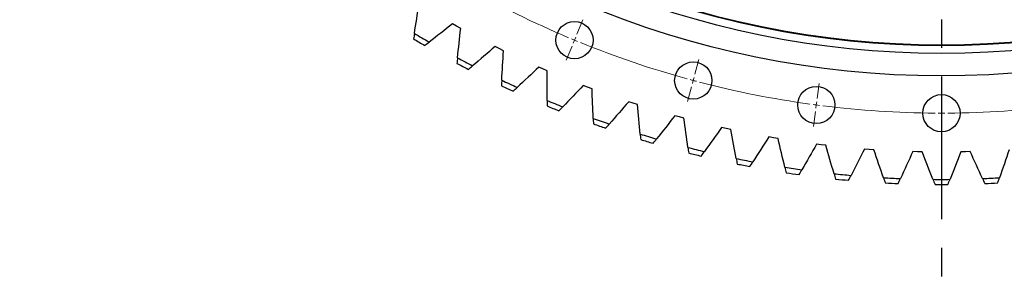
# Model space of a CAD drawing. Header units: millimetres. Extents: x 582 to 9113, y 24953 to 31120.
# Tile 6 of 19: x 2027 to 2794, y 28865 to 29073. Entities that reach past the tile are written whole.
import ezdxf

# ---------------------------------------------------------------- set-up
doc = ezdxf.new("R2010")
doc.units = ezdxf.units.MM
doc.header["$LTSCALE"] = 50
doc.linetypes.add('CENTER', pattern=[10.16, 6.35, -1.27, 1.27, -1.27])

msp = doc.modelspace()

# ---------------------------------------------------------------- linework, layer by layer
at = {"linetype": 'CENTER', "ltscale": 0.35}
msp.add_line((2744.69, 30628.68), (2744.69, 28865.19), dxfattribs=at)
at = {"color": 7, "linetype": 'Continuous', "lineweight": 25}
for p, q in [((2366.97, 29067.67), (2363.79, 29069.47)), ((2370.18, 29065.91), (2366.97, 29067.67)), ((2400.23, 29050.21), (2396.96, 29051.86)), ((2403.52, 29048.61), (2400.23, 29050.21)), ((2434.3, 29034.38), (2430.95, 29035.87)), ((2437.66, 29032.95), (2434.3, 29034.38)), ((2469.08, 29020.22), (2465.67, 29021.54)), ((2472.52, 29018.95), (2469.08, 29020.22)), ((2504.52, 29007.75), (2501.04, 29008.91)), ((2508, 29006.65), (2504.52, 29007.75)), ((2540.51, 28997.01), (2536.99, 28998)), ((2544.05, 28996.08), (2540.51, 28997.01)), ((2576.98, 28988.02), (2573.41, 28988.84)), ((2580.56, 28987.26), (2576.98, 28988.02)), ((2613.84, 28980.81), (2610.24, 28981.45)), ((2617.45, 28980.22), (2613.84, 28980.81)), ((2651.01, 28975.38), (2647.38, 28975.85)), ((2654.64, 28974.97), (2651.01, 28975.38)), ((2688.39, 28971.75), (2684.75, 28972.05)), ((2692.04, 28971.52), (2688.39, 28971.75)), ((2725.91, 28969.94), (2722.25, 28970.06)), ((2729.57, 28969.88), (2725.91, 28969.94)), ((2763.47, 28969.94), (2759.81, 28969.88)), ((2767.13, 28970.06), (2763.47, 28969.94))]:
    msp.add_line(p, q, dxfattribs=at)
at = {"color": 0, "linetype": 'Continuous', "lineweight": 18}
for p, q in [((2460.74, 29061.42), (2465.33, 29072.5)), ((2458.83, 29056.8), (2459.78, 29059.11)), ((2456.91, 29052.18), (2452.32, 29041.09)), ((2458.83, 29056.8), (2457.87, 29054.49)), ((2552.65, 29030.22), (2555.75, 29041.81)), ((2551.35, 29025.39), (2550.71, 29022.97)), ((2551.35, 29025.39), (2552, 29027.8)), ((2647.84, 29011.28), (2649.41, 29023.18)), ((2550.06, 29020.56), (2546.95, 29008.97)), ((2744.69, 29004.94), (2744.69, 29016.94)), ((2647.19, 29006.33), (2646.86, 29003.85)), ((2647.19, 29006.33), (2647.51, 29008.8)), ((2646.54, 29001.37), (2644.97, 28989.47)), ((2744.69, 28999.94), (2744.69, 29002.44)), ((2744.69, 28999.94), (2744.69, 28997.44)), ((2744.69, 28994.94), (2744.69, 28982.94))]:
    msp.add_line(p, q, dxfattribs=at)
at = {"color": 7, "linetype": 'Continuous', "lineweight": 25}
for centre, radius in [((2744.69, 29746.94), 718), ((2744.69, 29746.94), 700.5), ((2744.69, 29746.94), 694.5), ((2744.69, 29746.94), 694), ((2458.83, 29056.8), 14.5), ((2551.35, 29025.39), 14.5), ((2647.19, 29006.33), 14.5), ((2744.69, 28999.94), 14.5)]:
    msp.add_circle(centre, radius, dxfattribs=at)
at = {"color": 0, "linetype": 'Continuous', "lineweight": 18}
for start, end in [(240.38351, 247.11649), (247.30825, 247.5), (247.5, 247.69175), (247.88351, 254.61649), (254.80825, 255), (255, 255.19175), (255.38351, 262.11649), (262.30825, 262.5), (262.5, 262.69175), (262.88351, 269.61649), (270.38351, 277.11649), (269.80825, 270), (270, 270.19175)]:
    msp.add_arc((2744.69, 29746.94), 747, start, end, dxfattribs=at)
at = {"color": 7, "linetype": 'Continuous', "lineweight": 25}
for radius, start, end in [(798.5, 239.06136, 240.01556), (802.5, 239.17976, 239.89716), (802.5, 241.94899, 242.6664), (798.5, 241.83059, 242.78479), (802.5, 244.71822, 245.43563), (798.5, 244.59983, 245.55402), (798.5, 247.36906, 248.32325), (802.5, 247.48745, 248.20486), (798.5, 250.13829, 251.09248), (802.5, 250.25668, 250.97409), (798.5, 252.90752, 253.86171), (802.5, 253.02591, 253.74332), (798.5, 255.67675, 256.63094), (802.5, 255.79514, 256.51255), (798.5, 258.44598, 259.40017), (802.5, 258.56437, 259.28178), (798.5, 261.21521, 262.16941), (802.5, 261.3336, 262.05101), (798.5, 263.98444, 264.93864), (802.5, 264.10284, 264.82024), (798.5, 266.75367, 267.70787), (802.5, 266.87207, 267.58947), (798.5, 269.5229, 270.4771), (802.5, 269.6413, 270.3587), (798.5, 272.29213, 273.24633), (802.5, 272.41053, 273.12793)]:
    msp.add_arc((2744.69, 29746.94), radius, start, end, dxfattribs=at)
for points in [[(2334.17, 29062.05), (2335.3, 29069.64), (2336.48, 29077.23), (2337.72, 29084.8)], [(2363.79, 29069.47), (2357.77, 29064.71), (2351.71, 29059.99), (2345.63, 29055.31)], [(2334.17, 29062.05), (2333.95, 29060.62), (2333.74, 29059.19), (2333.53, 29057.77)], [(2367.74, 29043.01), (2368.5, 29050.65), (2369.32, 29058.29), (2370.18, 29065.91)], [(2342.19, 29052.67), (2343.34, 29053.55), (2344.49, 29054.43), (2345.63, 29055.31)], [(2396.96, 29051.86), (2391.18, 29046.81), (2385.36, 29041.8), (2379.51, 29036.83)], [(2402.18, 29025.62), (2402.58, 29033.29), (2403.03, 29040.95), (2403.52, 29048.61)], [(2367.74, 29043.01), (2367.59, 29041.58), (2367.45, 29040.14), (2367.31, 29038.71)], [(2376.21, 29034.04), (2377.31, 29034.97), (2378.41, 29035.9), (2379.51, 29036.83)], [(2430.95, 29035.87), (2425.42, 29030.55), (2419.85, 29025.27), (2414.24, 29020.02)], [(2437.43, 29009.92), (2437.46, 29017.6), (2437.53, 29025.27), (2437.66, 29032.95)], [(2402.18, 29025.62), (2402.11, 29024.18), (2402.04, 29022.74), (2401.97, 29021.3)], [(2465.67, 29021.54), (2460.4, 29015.96), (2455.1, 29010.41), (2449.75, 29004.9)], [(2411.08, 29017.07), (2412.14, 29018.05), (2413.19, 29019.03), (2414.24, 29020.02)], [(2473.4, 28995.93), (2473.05, 29003.6), (2472.76, 29011.27), (2472.52, 29018.95)], [(2437.43, 29009.92), (2437.43, 29008.48), (2437.43, 29007.03), (2437.43, 29005.59)], [(2501.04, 29008.91), (2496.05, 29003.08), (2491.02, 28997.28), (2485.94, 28991.52)], [(2510, 28983.7), (2509.28, 28991.35), (2508.62, 28999), (2508, 29006.65)], [(2446.73, 29001.8), (2447.74, 29002.83), (2448.75, 29003.87), (2449.75, 29004.9)], [(2536.99, 28998), (2532.28, 28991.93), (2527.53, 28985.9), (2522.74, 28979.9)], [(2473.4, 28995.93), (2473.47, 28994.49), (2473.53, 28993.05), (2473.6, 28991.61)], [(2483.08, 28988.27), (2484.04, 28989.36), (2484.99, 28990.44), (2485.94, 28991.52)], [(2547.15, 28973.26), (2546.06, 28980.86), (2545.03, 28988.46), (2544.05, 28996.08)], [(2510, 28983.7), (2510.14, 28982.27), (2510.27, 28980.83), (2510.41, 28979.39)], [(2573.41, 28988.84), (2569, 28982.55), (2564.55, 28976.3), (2560.06, 28970.07)], [(2584.76, 28964.62), (2583.31, 28972.15), (2581.91, 28979.7), (2580.56, 28987.26)], [(2520.04, 28976.52), (2520.94, 28977.65), (2521.84, 28978.77), (2522.74, 28979.9)], [(2610.24, 28981.45), (2606.14, 28974.96), (2602, 28968.5), (2597.81, 28962.06)], [(2622.74, 28957.8), (2620.93, 28965.26), (2619.16, 28972.73), (2617.45, 28980.22)], [(2647.38, 28975.85), (2643.6, 28969.17), (2639.77, 28962.51), (2635.9, 28955.88)], [(2661.01, 28952.83), (2658.84, 28960.2), (2656.71, 28967.57), (2654.64, 28974.97)], [(2547.15, 28973.26), (2547.35, 28971.83), (2547.56, 28970.4), (2547.77, 28968.97)], [(2557.52, 28966.57), (2558.37, 28967.74), (2559.22, 28968.9), (2560.06, 28970.07)], [(2684.75, 28972.05), (2681.29, 28965.19), (2677.79, 28958.36), (2674.25, 28951.55)], [(2699.47, 28949.72), (2696.95, 28956.97), (2694.47, 28964.23), (2692.04, 28971.52)], [(2722.25, 28970.06), (2719.14, 28963.04), (2715.97, 28956.05), (2712.76, 28949.07)], [(2738.04, 28948.46), (2735.17, 28955.58), (2732.34, 28962.72), (2729.57, 28969.88)], [(2759.81, 28969.88), (2757.04, 28962.72), (2754.21, 28955.58), (2751.34, 28948.46)], [(2776.63, 28949.07), (2773.41, 28956.05), (2770.25, 28963.04), (2767.13, 28970.06)], [(2797.34, 28971.52), (2794.91, 28964.23), (2792.44, 28956.97), (2789.91, 28949.72)], [(2584.76, 28964.62), (2585.03, 28963.2), (2585.31, 28961.78), (2585.58, 28960.37)], [(2595.44, 28958.44), (2596.23, 28959.64), (2597.02, 28960.85), (2597.81, 28962.06)], [(2622.74, 28957.8), (2623.08, 28956.4), (2623.43, 28955), (2623.77, 28953.6)], [(2633.71, 28952.15), (2634.44, 28953.39), (2635.17, 28954.64), (2635.9, 28955.88)], [(2661.01, 28952.83), (2661.42, 28951.45), (2661.83, 28950.07), (2662.24, 28948.68)], [(2672.24, 28947.71), (2672.91, 28948.99), (2673.58, 28950.27), (2674.25, 28951.55)], [(2699.47, 28949.72), (2699.95, 28948.35), (2700.42, 28946.99), (2700.9, 28945.63)], [(2710.94, 28945.15), (2711.55, 28946.45), (2712.15, 28947.76), (2712.76, 28949.07)], [(2738.04, 28948.46), (2738.58, 28947.13), (2739.12, 28945.79), (2739.67, 28944.45)], [(2749.72, 28944.45), (2750.26, 28945.79), (2750.8, 28947.13), (2751.34, 28948.46)], [(2776.63, 28949.07), (2777.23, 28947.76), (2777.84, 28946.45), (2778.44, 28945.15)], [(2788.48, 28945.63), (2788.96, 28946.99), (2789.43, 28948.35), (2789.91, 28949.72)]]:
    msp.add_open_spline(points, degree=3, dxfattribs=at)

doc.saveas('drawing.dxf')
